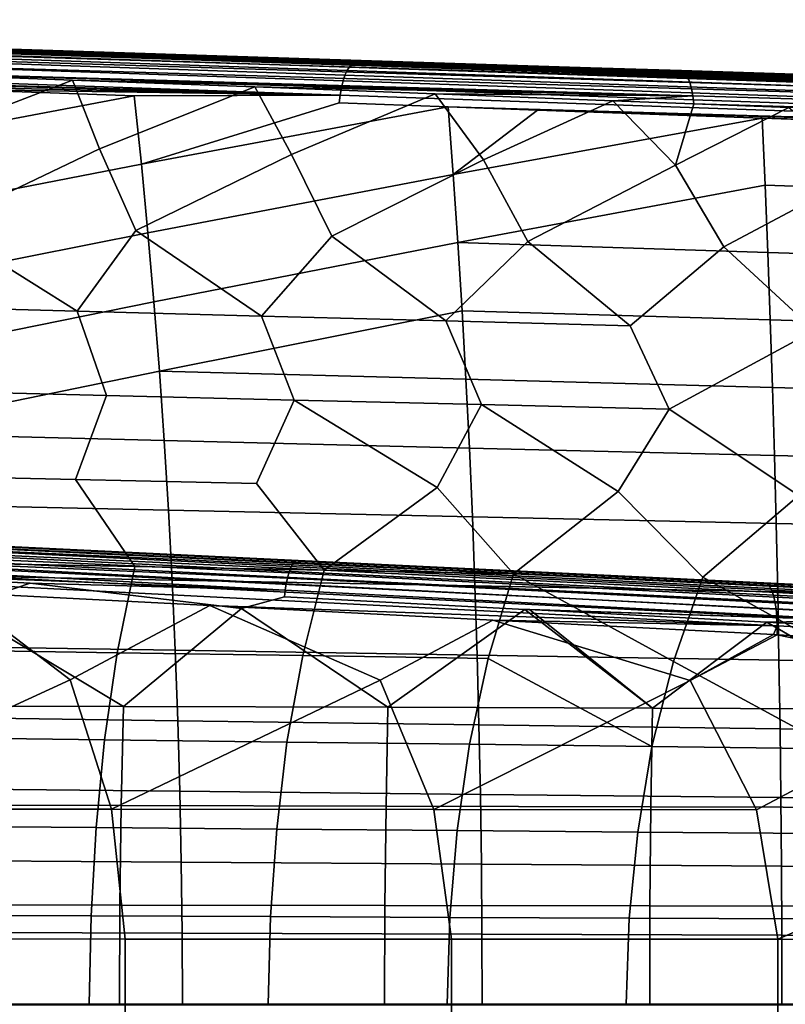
# Model space of a CAD drawing. Header units: metres. Extents: x -25 to 132, y -25 to 47.
# Tile 116 of 153: x 81 to 94, y 0 to 18. Entities that reach past the tile are written whole.
import ezdxf

# ---------------------------------------------------------------- set-up
doc = ezdxf.new("R2010")
doc.units = ezdxf.units.M
doc.layers.add('solid_12_061_031_XXX', color=7, linetype='CONTINUOUS')

msp = doc.modelspace()

# ---------------------------------------------------------------- linework, layer by layer
at = {"layer": 'solid_12_061_031_XXX'}
for points in [[(62.194477, 17.556528, 83.280464), (62.155643, 17.523399, 83.414337), (86.42897, 16.709097, 90.265823), (86.469475, 16.745853, 90.126213)], [(86.469475, 16.745853, 90.126213), (86.511703, 16.757931, 89.982834), (85.130379, 16.803957, 89.593964), (62.194477, 17.556528, 83.280464)], [(62.194477, 17.556528, 83.280464), (85.130379, 16.803957, 89.593964), (79.996895, 16.975019, 88.148483)], [(62.082645, 17.393471, 83.657997), (62.050323, 17.299965, 83.76162), (86.320526, 16.464462, 90.622231), (86.353447, 16.566422, 90.517326)], [(62.11805, 17.468582, 83.541252), (62.082645, 17.393471, 83.657997), (86.353447, 16.566422, 90.517326), (86.389931, 16.648727, 90.397415)], [(62.155643, 17.523399, 83.414337), (62.11805, 17.468582, 83.541252), (86.389931, 16.648727, 90.397415), (86.42897, 16.709097, 90.265823)], [(62.050323, 17.299965, 83.76162), (62.021908, 17.190434, 83.849487), (86.292091, 16.345682, 90.709221), (86.320526, 16.464462, 90.622231)], [(61.998119, 17.067656, 83.91938), (61.982983, 16.934706, 83.970459), (65.794769, 16.799425, 85.047157), (86.268929, 16.213377, 90.775871)], [(62.021908, 17.190434, 83.849487), (61.998119, 17.067656, 83.91938), (86.268929, 16.213377, 90.775871), (86.292091, 16.345682, 90.709221)], [(80.366295, 17.024151, 76.847031), (80.958046, 17.011509, 75.813614), (76.646225, 17.14908, 74.542549)], [(76.691963, 17.133369, 74.385185), (76.646225, 17.14908, 74.542549), (80.958046, 17.011509, 75.813614), (92.389275, 16.634007, 79.028694)], [(76.735336, 17.088093, 74.232994), (76.691963, 17.133369, 74.385185), (92.389275, 16.634007, 79.028694), (92.430969, 16.593243, 78.883408)], [(76.774803, 17.014767, 74.091011), (76.735336, 17.088093, 74.232994), (92.430969, 16.593243, 78.883408), (92.469254, 16.526915, 78.746864)], [(76.809052, 16.915844, 73.963989), (76.774803, 17.014767, 74.091011), (92.469254, 16.526915, 78.746864), (92.502975, 16.437031, 78.623199)], [(76.836937, 16.794634, 73.856178), (76.809052, 16.915844, 73.963989), (92.502975, 16.437031, 78.623199), (92.531113, 16.326309, 78.516151)], [(79.350899, 17.016632, 84.248863), (79.096634, 17.01473, 86.099159), (87.432495, 16.738613, 88.476372), (87.747467, 16.740452, 86.645515)], [(87.432495, 16.738613, 88.476372), (79.096634, 17.01473, 86.099159), (85.130379, 16.803957, 89.593964), (86.511703, 16.757931, 89.982834)], [(79.096634, 17.01473, 86.099159), (79.996895, 16.975019, 88.148483), (85.130379, 16.803957, 89.593964)], [(79.604637, 17.018538, 82.398392), (79.350899, 17.016632, 84.248863), (87.747467, 16.740452, 86.645515), (88.06179, 16.742292, 84.814453)], [(79.858818, 17.020414, 80.548042), (79.604637, 17.018538, 82.398392), (88.06179, 16.742292, 84.814453), (88.37664, 16.744101, 82.983521)], [(80.112808, 17.022282, 78.697617), (79.858818, 17.020414, 80.548042), (88.37664, 16.744101, 82.983521), (88.691254, 16.745897, 81.152504)], [(88.691254, 16.745897, 81.152504), (89.005249, 16.747698, 79.321297), (80.366295, 17.024151, 76.847031), (80.112808, 17.022282, 78.697617)], [(80.366295, 17.024151, 76.847031), (89.005249, 16.747698, 79.321297), (85.896851, 16.853882, 77.271446), (80.958046, 17.011509, 75.813614)], [(92.389275, 16.634007, 79.028694), (80.958046, 17.011509, 75.813614), (85.896851, 16.853882, 77.271446)], [(86.268929, 16.213377, 90.775871), (65.794769, 16.799425, 85.047157), (69.077545, 16.682821, 85.97419)], [(86.268929, 16.213377, 90.775871), (69.077545, 16.682821, 85.97419), (71.393509, 16.600506, 86.628075)], [(92.531113, 16.326309, 78.516151), (92.552818, 16.198101, 78.42897), (76.862061, 16.654669, 73.772171), (76.836937, 16.794634, 73.856178)], [(89.005249, 16.747698, 79.321297), (90.730553, 16.699549, 78.700417), (85.896851, 16.853882, 77.271446)], [(92.389275, 16.634007, 79.028694), (85.896851, 16.853882, 77.271446), (90.730553, 16.699549, 78.700417)], [(86.42897, 16.709097, 90.265823), (86.389931, 16.648727, 90.397415), (110.640137, 15.828775, 97.237442), (110.680687, 15.895414, 97.100952)], [(86.469475, 16.745853, 90.126213), (86.42897, 16.709097, 90.265823), (110.680687, 15.895414, 97.100952), (110.723, 15.936275, 96.95517)], [(86.469475, 16.745853, 90.126213), (90.245636, 16.633528, 91.033821), (86.511703, 16.757931, 89.982834)], [(110.723, 15.936275, 96.95517), (110.76577, 15.950113, 96.804527), (105.610229, 16.121775, 95.355507), (86.469475, 16.745853, 90.126213)], [(86.469475, 16.745853, 90.126213), (105.610229, 16.121775, 95.355507), (100.474312, 16.29281, 93.911453)], [(86.469475, 16.745853, 90.126213), (100.474312, 16.29281, 93.911453), (95.358696, 16.463198, 92.472542)], [(86.469475, 16.745853, 90.126213), (95.358696, 16.463198, 92.472542), (90.245636, 16.633528, 91.033821)], [(87.432495, 16.738613, 88.476372), (86.511703, 16.757931, 89.982834), (90.245636, 16.633528, 91.033821)], [(87.747467, 16.740452, 86.645515), (87.432495, 16.738613, 88.476372), (95.768791, 16.462482, 90.853706), (96.144249, 16.464264, 89.042229)], [(95.768791, 16.462482, 90.853706), (87.432495, 16.738613, 88.476372), (90.245636, 16.633528, 91.033821), (95.358696, 16.463198, 92.472542)], [(88.06179, 16.742292, 84.814453), (87.747467, 16.740452, 86.645515), (96.144249, 16.464264, 89.042229), (96.518974, 16.466047, 87.230515)], [(88.37664, 16.744101, 82.983521), (88.06179, 16.742292, 84.814453), (96.518974, 16.466047, 87.230515), (96.894318, 16.467791, 85.418961)], [(88.691254, 16.745897, 81.152504), (88.37664, 16.744101, 82.983521), (96.894318, 16.467791, 85.418961), (97.269402, 16.469522, 83.607307)], [(97.269402, 16.469522, 83.607307), (97.643776, 16.471258, 81.795433), (89.005249, 16.747698, 79.321297), (88.691254, 16.745897, 81.152504)], [(89.005249, 16.747698, 79.321297), (97.643776, 16.471258, 81.795433), (90.730553, 16.699549, 78.700417)], [(97.643776, 16.471258, 81.795433), (92.355591, 16.64765, 79.181358), (90.730553, 16.699549, 78.700417)], [(92.389275, 16.634007, 79.028694), (90.730553, 16.699549, 78.700417), (92.355591, 16.64765, 79.181358)], [(86.268929, 16.213377, 90.775871), (71.393509, 16.600506, 86.628075), (76.99543, 16.401203, 88.209229)], [(92.552818, 16.198101, 78.42897), (78.202621, 16.604195, 74.162979), (76.862061, 16.654669, 73.772171)], [(78.202621, 16.604195, 74.162979), (81.493675, 16.479912, 75.123306), (78.551918, 15.349246, 73.65538)], [(92.552818, 16.198101, 78.42897), (81.493675, 16.479912, 75.123306), (78.202621, 16.604195, 74.162979)], [(86.353447, 16.566422, 90.517326), (86.320526, 16.464462, 90.622231), (110.569145, 15.627024, 97.466263), (110.60257, 15.738393, 97.360466)], [(86.389931, 16.648727, 90.397415), (86.353447, 16.566422, 90.517326), (110.60257, 15.738393, 97.360466), (110.640137, 15.828775, 97.237442)], [(97.643776, 16.471258, 81.795433), (95.485786, 16.547659, 80.108505), (92.355591, 16.64765, 79.181358)], [(92.389275, 16.634007, 79.028694), (92.355591, 16.64765, 79.181358), (95.485786, 16.547659, 80.108505), (108.080772, 16.133585, 83.691284)], [(92.430969, 16.593243, 78.883408), (92.389275, 16.634007, 79.028694), (108.080772, 16.133585, 83.691284), (108.12146, 16.095669, 83.55043)], [(92.469254, 16.526915, 78.746864), (92.430969, 16.593243, 78.883408), (108.12146, 16.095669, 83.55043), (108.159042, 16.03372, 83.417458)], [(92.502975, 16.437031, 78.623199), (92.469254, 16.526915, 78.746864), (108.159042, 16.03372, 83.417458), (108.192444, 15.949491, 83.29612)], [(86.268929, 16.213377, 90.775871), (76.99543, 16.401203, 88.209229), (79.424568, 16.314701, 88.894646)], [(81.493675, 16.479912, 75.123306), (81.975761, 15.252317, 74.707245), (79.130646, 13.892723, 73.200684), (78.551918, 15.349246, 73.65538)], [(81.493675, 16.479912, 75.123306), (84.747017, 16.356482, 76.073914), (81.975761, 15.252317, 74.707245)], [(92.552818, 16.198101, 78.42897), (84.747017, 16.356482, 76.073914), (81.493675, 16.479912, 75.123306)], [(84.747017, 16.356482, 76.073914), (85.399666, 15.155764, 75.758949), (82.624718, 13.795783, 74.313599), (81.975761, 15.252317, 74.707245)], [(84.747017, 16.356482, 76.073914), (87.958984, 16.233809, 77.013634), (85.399666, 15.155764, 75.758949)], [(92.552818, 16.198101, 78.42897), (87.958984, 16.233809, 77.013634), (84.747017, 16.356482, 76.073914)], [(86.292091, 16.345682, 90.709221), (86.268929, 16.213377, 90.775871), (110.518631, 15.355456, 97.613922), (110.540878, 15.498067, 97.55162)], [(86.320526, 16.464462, 90.622231), (86.292091, 16.345682, 90.709221), (110.540878, 15.498067, 97.55162), (110.569145, 15.627024, 97.466263)], [(92.531113, 16.326309, 78.516151), (92.502975, 16.437031, 78.623199), (108.192444, 15.949491, 83.29612), (108.220726, 15.845367, 83.18985)], [(77.162109, 15.168397, 88.585098), (82.595451, 16.201708, 89.789162), (79.424568, 16.314701, 88.894646)], [(77.313759, 13.930705, 88.930405), (82.724388, 14.980978, 90.132538), (82.595451, 16.201708, 89.789162), (77.162109, 15.168397, 88.585098)], [(86.268929, 16.213377, 90.775871), (79.424568, 16.314701, 88.894646), (82.595451, 16.201708, 89.789162)], [(86.268929, 16.213377, 90.775871), (82.595451, 16.201708, 89.789162), (82.724388, 14.980978, 90.132538), (86.250519, 16.071352, 90.819977)], [(87.958984, 16.233809, 77.013634), (88.823647, 15.059575, 76.810463), (86.118843, 13.699178, 75.426376), (85.399666, 15.155764, 75.758949)], [(86.268929, 16.213377, 90.775871), (86.250519, 16.071352, 90.819977), (88.194733, 16.001968, 91.368164), (110.518631, 15.355456, 97.613922)], [(87.958984, 16.233809, 77.013634), (91.130943, 16.111897, 77.942894), (88.823647, 15.059575, 76.810463)], [(92.552818, 16.198101, 78.42897), (91.130943, 16.111897, 77.942894), (87.958984, 16.233809, 77.013634)], [(92.552818, 16.198101, 78.42897), (92.571838, 16.056297, 78.365463), (91.130943, 16.111897, 77.942894)], [(92.552818, 16.198101, 78.42897), (92.531113, 16.326309, 78.516151), (108.220726, 15.845367, 83.18985), (108.243088, 15.724297, 83.101677)], [(108.243088, 15.724297, 83.101677), (108.258896, 15.589708, 83.034081), (92.571838, 16.056297, 78.365463), (92.552818, 16.198101, 78.42897)], [(82.724388, 14.980978, 90.132538), (88.194733, 16.001968, 91.368164), (86.250519, 16.071352, 90.819977)], [(82.841187, 13.755895, 90.447914), (88.285156, 14.793554, 91.678902), (88.194733, 16.001968, 91.368164), (82.724388, 14.980978, 90.132538)], [(88.194733, 16.001968, 91.368164), (88.285156, 14.793554, 91.678902), (89.783928, 15.945231, 91.816177)], [(110.518631, 15.355456, 97.613922), (88.194733, 16.001968, 91.368164), (89.783928, 15.945231, 91.816177)], [(91.130943, 16.111897, 77.942894), (92.247696, 14.963744, 77.861771), (89.613037, 13.6029, 76.538986), (88.823647, 15.059575, 76.810463)], [(91.130943, 16.111897, 77.942894), (92.571838, 16.056297, 78.365463), (92.247696, 14.963744, 77.861771)], [(92.571838, 16.056297, 78.365463), (94.265862, 15.99078, 78.86264), (92.247696, 14.963744, 77.861771)], [(94.265862, 15.99078, 78.86264), (95.671822, 14.86826, 78.912849), (93.107292, 13.506945, 77.651413), (92.247696, 14.963744, 77.861771)], [(108.258896, 15.589708, 83.034081), (94.265862, 15.99078, 78.86264), (92.571838, 16.056297, 78.365463)], [(88.285156, 14.793554, 91.678902), (93.791496, 15.802052, 92.945702), (89.783928, 15.945231, 91.816177)], [(88.367348, 13.581095, 91.964523), (93.844368, 14.605683, 93.224243), (93.791496, 15.802052, 92.945702), (88.285156, 14.793554, 91.678902)], [(110.518631, 15.355456, 97.613922), (89.783928, 15.945231, 91.816177), (93.791496, 15.802052, 92.945702)], [(93.791496, 15.802052, 92.945702), (93.844368, 14.605683, 93.224243), (99.401924, 14.418051, 94.768364), (99.386841, 15.601923, 94.522041)], [(110.518631, 15.355456, 97.613922), (93.791496, 15.802052, 92.945702), (99.386841, 15.601923, 94.522041)], [(81.975761, 15.252317, 74.707245), (82.624718, 13.795783, 74.313599), (81.581299, 12.359179, 73.432724), (79.130646, 13.892723, 73.200684)], [(85.399666, 15.155764, 75.758949), (86.118843, 13.699178, 75.426376), (84.867256, 12.272285, 74.513123), (82.624718, 13.795783, 74.313599)], [(77.452194, 12.687901, 89.245712), (82.841187, 13.755895, 90.447914), (82.724388, 14.980978, 90.132538), (77.313759, 13.930705, 88.930405)], [(88.823647, 15.059575, 76.810463), (89.613037, 13.6029, 76.538986), (88.153259, 12.185638, 75.593399), (86.118843, 13.699178, 75.426376)], [(92.247696, 14.963744, 77.861771), (93.107292, 13.506945, 77.651413), (91.439316, 12.09924, 76.673553), (89.613037, 13.6029, 76.538986)], [(82.947807, 12.526184, 90.735916), (88.367348, 13.581095, 91.964523), (88.285156, 14.793554, 91.678902), (82.841187, 13.755895, 90.447914)], [(95.671822, 14.86826, 78.912849), (96.601631, 13.411306, 78.763634), (94.725418, 12.013087, 77.753571), (93.107292, 13.506945, 77.651413)], [(88.367348, 13.581095, 91.964523), (93.892197, 13.405897, 93.480286), (93.844368, 14.605683, 93.224243)], [(93.844368, 14.605683, 93.224243), (93.892197, 13.405897, 93.480286), (99.415665, 13.230937, 94.995018), (99.401924, 14.418051, 94.768364)], [(79.130646, 13.892723, 73.200684), (81.581299, 12.359179, 73.432724), (78.29538, 12.446325, 72.352234)], [(77.577431, 11.440083, 89.531029), (82.947807, 12.526184, 90.735916), (82.841187, 13.755895, 90.447914), (77.452194, 12.687901, 89.245712)], [(82.624718, 13.795783, 74.313599), (84.867256, 12.272285, 74.513123), (81.581299, 12.359179, 73.432724)], [(86.118843, 13.699178, 75.426376), (88.153259, 12.185638, 75.593399), (84.867256, 12.272285, 74.513123)], [(83.044243, 11.291962, 90.996529), (88.44236, 12.36449, 92.225372), (88.367348, 13.581095, 91.964523), (82.947807, 12.526184, 90.735916)], [(89.613037, 13.6029, 76.538986), (91.439316, 12.09924, 76.673553), (88.153259, 12.185638, 75.593399)], [(88.367348, 13.581095, 91.964523), (88.44236, 12.36449, 92.225372), (93.935844, 12.20245, 93.714127), (93.892197, 13.405897, 93.480286)], [(93.107292, 13.506945, 77.651413), (94.725418, 12.013087, 77.753571), (92.132309, 10.610845, 76.508942), (91.439316, 12.09924, 76.673553)], [(93.892197, 13.405897, 93.480286), (93.935844, 12.20245, 93.714127), (99.428177, 12.040641, 95.202034), (99.415665, 13.230937, 94.995018)], [(77.689461, 10.187345, 89.786339), (83.044243, 11.291962, 90.996529), (82.947807, 12.526184, 90.735916), (77.577431, 11.440083, 89.531029)], [(78.29538, 12.446325, 72.352234), (81.581299, 12.359179, 73.432724), (82.10421, 10.856534, 73.11953), (78.761581, 10.938864, 71.989548)], [(81.581299, 12.359179, 73.432724), (84.867256, 12.272285, 74.513123), (85.446869, 10.774421, 74.249428), (82.10421, 10.856534, 73.11953)], [(83.044243, 11.291962, 90.996529), (88.510208, 11.143875, 92.461433), (88.44236, 12.36449, 92.225372)], [(88.44236, 12.36449, 92.225372), (88.510208, 11.143875, 92.461433), (93.975296, 10.995491, 93.925758), (93.935844, 12.20245, 93.714127)], [(84.867256, 12.272285, 74.513123), (88.153259, 12.185638, 75.593399), (88.789574, 10.692524, 75.379234), (85.446869, 10.774421, 74.249428)], [(88.153259, 12.185638, 75.593399), (91.439316, 12.09924, 76.673553), (92.132309, 10.610845, 76.508942), (88.789574, 10.692524, 75.379234)], [(93.935844, 12.20245, 93.714127), (93.975296, 10.995491, 93.925758), (99.439461, 10.847332, 95.389412), (99.428177, 12.040641, 95.202034)], [(94.725418, 12.013087, 77.753571), (95.475098, 10.529382, 77.638535), (94.446228, 9.074071, 76.966309), (92.132309, 10.610845, 76.508942)], [(77.689461, 10.187345, 89.786339), (83.130508, 10.053342, 91.229752), (83.044243, 11.291962, 90.996529)], [(83.044243, 11.291962, 90.996529), (83.130508, 10.053342, 91.229752), (88.570892, 9.919384, 92.672684), (88.510208, 11.143875, 92.461433)], [(88.510208, 11.143875, 92.461433), (88.570892, 9.919384, 92.672684), (94.010574, 9.785175, 94.115173), (93.975296, 10.995491, 93.925758)], [(82.10421, 10.856534, 73.11953), (81.550705, 9.358623, 72.503059), (78.326897, 9.430177, 71.387093), (78.761581, 10.938864, 71.989548)], [(93.975296, 10.995491, 93.925758), (94.010574, 9.785175, 94.115173), (99.449532, 9.651181, 95.557121), (99.439461, 10.847332, 95.389412)], [(85.446869, 10.774421, 74.249428), (84.774544, 9.287233, 73.618973), (81.550705, 9.358623, 72.503059), (82.10421, 10.856534, 73.11953)], [(85.446869, 10.774421, 74.249428), (87.998413, 9.216011, 74.734825), (85.982124, 7.742979, 73.701355), (84.774544, 9.287233, 73.618973)], [(85.446869, 10.774421, 74.249428), (88.789574, 10.692524, 75.379234), (87.998413, 9.216011, 74.734825)], [(88.789574, 10.692524, 75.379234), (91.222305, 9.144957, 75.850609), (89.359138, 7.678279, 74.893646), (87.998413, 9.216011, 74.734825)], [(88.789574, 10.692524, 75.379234), (92.132309, 10.610845, 76.508942), (91.222305, 9.144957, 75.850609)], [(92.132309, 10.610845, 76.508942), (94.446228, 9.074071, 76.966309), (92.736176, 7.613729, 76.085876), (91.222305, 9.144957, 75.850609)], [(77.689461, 10.187345, 89.786339), (77.7883, 8.929786, 90.011635), (83.206612, 8.810442, 91.435562), (83.130508, 10.053342, 91.229752)], [(83.130508, 10.053342, 91.229752), (83.206612, 8.810442, 91.435562), (88.624413, 8.691151, 92.859131), (88.570892, 9.919384, 92.672684)], [(88.570892, 9.919384, 92.672684), (88.624413, 8.691151, 92.859131), (94.041679, 8.571652, 94.282349), (94.010574, 9.785175, 94.115173)], [(94.010574, 9.785175, 94.115173), (94.041679, 8.571652, 94.282349), (99.458389, 8.452357, 95.705162), (99.449532, 9.651181, 95.557121)], [(78.326897, 9.430177, 71.387093), (81.550705, 9.358623, 72.503059), (82.605125, 7.807827, 72.509018), (79.228149, 7.872822, 71.316628)], [(81.550705, 9.358623, 72.503059), (84.774544, 9.287233, 73.618973), (85.982124, 7.742979, 73.701355), (82.605125, 7.807827, 72.509018)], [(87.998413, 9.216011, 74.734825), (89.359138, 7.678279, 74.893646), (85.982124, 7.742979, 73.701355)], [(91.222305, 9.144957, 75.850609), (92.736176, 7.613729, 76.085876), (92.213028, 6.112697, 75.660477), (89.359138, 7.678279, 74.893646)], [(94.446228, 9.074071, 76.966309), (96.113243, 7.549331, 77.278053), (95.519569, 6.06057, 76.846771), (92.736176, 7.613729, 76.085876)], [(77.7883, 8.929786, 90.011635), (77.873947, 7.667501, 90.206917), (83.272552, 7.563377, 91.613968), (83.206612, 8.810442, 91.435562)], [(83.206612, 8.810442, 91.435562), (83.272552, 7.563377, 91.613968), (88.670776, 7.45931, 93.020744), (88.624413, 8.691151, 92.859131)], [(88.624413, 8.691151, 92.859131), (88.670776, 7.45931, 93.020744), (94.068619, 7.355076, 94.427277), (94.041679, 8.571652, 94.282349)], [(94.041679, 8.571652, 94.282349), (94.068619, 7.355076, 94.427277), (99.466042, 7.251029, 95.833504), (99.458389, 8.452357, 95.705162)], [(75.024063, 8.246535, 152.227539), (85.380119, 7.770762, 155.054993), (85.410217, 7.833577, 154.956726), (75.056038, 8.319137, 152.124496)], [(75.056038, 8.319137, 152.124496), (85.410217, 7.833577, 154.956726), (85.441856, 7.879154, 154.849823), (75.09005, 8.372037, 152.010666)], [(75.09005, 8.372037, 152.010666), (85.441856, 7.879154, 154.849823), (85.474236, 7.906318, 154.73703), (75.125061, 8.403647, 151.889481)], [(75.125061, 8.403647, 151.889481), (85.474236, 7.906318, 154.73703), (81.533981, 8.105828, 153.525253), (75.138405, 8.414065, 151.758698)], [(75.138405, 8.414065, 151.758698), (81.533981, 8.105828, 153.525253), (79.19545, 8.218615, 149.696472)], [(74.969963, 8.051492, 152.389313), (85.327614, 7.600304, 155.215759), (85.352348, 7.69233, 155.14209), (74.995079, 8.156417, 152.316711)], [(74.995079, 8.156417, 152.316711), (85.352348, 7.69233, 155.14209), (85.380119, 7.770762, 155.054993), (75.024063, 8.246535, 152.227539)], [(81.533981, 8.105828, 153.525253), (79.472198, 8.205276, 149.773071), (79.19545, 8.218615, 149.696472)], [(79.237671, 8.203907, 149.543839), (79.19545, 8.218615, 149.696472), (79.472198, 8.205276, 149.773071), (93.882828, 7.497199, 153.588867)], [(93.923386, 7.454944, 153.435074), (79.27697, 8.164306, 149.394791), (79.237671, 8.203907, 149.543839), (93.882828, 7.497199, 153.588867)], [(93.960381, 7.387205, 153.289719), (79.312996, 8.100784, 149.253403), (79.27697, 8.164306, 149.394791), (93.923386, 7.454944, 153.435074)], [(93.992813, 7.295816, 153.156754), (79.344849, 8.01495, 149.12323), (79.312996, 8.100784, 149.253403), (93.960381, 7.387205, 153.289719)], [(93.882828, 7.497199, 153.588867), (79.472198, 8.205276, 149.773071), (85.645294, 7.907682, 154.659912), (93.858093, 7.511943, 153.751907)], [(81.533981, 8.105828, 153.525253), (85.645294, 7.907682, 154.659912), (79.472198, 8.205276, 149.773071)], [(85.474236, 7.906318, 154.73703), (85.645294, 7.907682, 154.659912), (81.533981, 8.105828, 153.525253)], [(74.949455, 7.934913, 152.443176), (74.923233, 7.810789, 152.473663), (76.189857, 7.744657, 152.824707), (85.289742, 7.385252, 155.315628)], [(74.969963, 8.051492, 152.389313), (74.949455, 7.934913, 152.443176), (85.289742, 7.385252, 155.315628), (85.306564, 7.497057, 155.274109)], [(74.969963, 8.051492, 152.389313), (85.306564, 7.497057, 155.274109), (85.327614, 7.600304, 155.215759)], [(94.019791, 7.183254, 153.03978), (79.371712, 7.908976, 149.007599), (79.344849, 8.01495, 149.12323), (93.992813, 7.295816, 153.156754)], [(94.040588, 7.052566, 152.941956), (79.392906, 7.785548, 148.909409), (79.371712, 7.908976, 149.007599), (94.019791, 7.183254, 153.03978)], [(85.441856, 7.879154, 154.849823), (95.789673, 7.376779, 157.701782), (95.823219, 7.406549, 157.584366), (85.474236, 7.906318, 154.73703)], [(85.474236, 7.906318, 154.73703), (95.823219, 7.406549, 157.584366), (85.645294, 7.907682, 154.659912)], [(85.645294, 7.907682, 154.659912), (94.439484, 7.483844, 157.074493), (93.858093, 7.511943, 153.751907)], [(95.823219, 7.406549, 157.584366), (94.439484, 7.483844, 157.074493), (85.645294, 7.907682, 154.659912)], [(80.740997, 7.506342, 154.085159), (76.189857, 7.744657, 152.824707), (79.461121, 7.074948, 153.817001)], [(85.289742, 7.385252, 155.315628), (76.189857, 7.744657, 152.824707), (80.740997, 7.506342, 154.085159)], [(82.605125, 7.807827, 72.509018), (82.293488, 6.269759, 72.101395), (78.986992, 6.322333, 70.914978), (79.228149, 7.872822, 71.316628)], [(94.054649, 6.907291, 152.865921), (79.407906, 7.64779, 148.831146), (79.392906, 7.785548, 148.909409), (94.040588, 7.052566, 152.941956)], [(85.982124, 7.742979, 73.701355), (85.599983, 6.217294, 73.287788), (82.293488, 6.269759, 72.101395), (82.605125, 7.807827, 72.509018)], [(85.352348, 7.69233, 155.14209), (95.697891, 7.173859, 158.001694), (95.72612, 7.258777, 157.913422), (85.380119, 7.770762, 155.054993)], [(85.380119, 7.770762, 155.054993), (95.72612, 7.258777, 157.913422), (95.757004, 7.327056, 157.812515), (85.410217, 7.833577, 154.956726)], [(85.410217, 7.833577, 154.956726), (95.757004, 7.327056, 157.812515), (95.789673, 7.376779, 157.701782), (85.441856, 7.879154, 154.849823)], [(89.359138, 7.678279, 74.893646), (88.906502, 6.164939, 74.474152), (85.599983, 6.217294, 73.287788), (85.982124, 7.742979, 73.701355)], [(77.873947, 7.667501, 90.206917), (77.946404, 6.400589, 90.372177), (83.328331, 6.312263, 91.764946), (83.272552, 7.563377, 91.613968)], [(94.061584, 6.751365, 152.813751), (79.416321, 7.499193, 148.774826), (79.407906, 7.64779, 148.831146), (94.054649, 6.907291, 152.865921)], [(83.272552, 7.563377, 91.613968), (83.328331, 6.312263, 91.764946), (88.709999, 6.223994, 93.157532), (88.670776, 7.45931, 93.020744)], [(85.306564, 7.497057, 155.274109), (95.652473, 6.964048, 158.130798), (95.673111, 7.074687, 158.074829), (85.327614, 7.600304, 155.215759)], [(85.327614, 7.600304, 155.215759), (95.673111, 7.074687, 158.074829), (95.697891, 7.173859, 158.001694), (85.352348, 7.69233, 155.14209)], [(89.359138, 7.678279, 74.893646), (92.213028, 6.112697, 75.660477), (91.825539, 4.597044, 75.33139), (88.906502, 6.164939, 74.474152)], [(92.736176, 7.613729, 76.085876), (95.519569, 6.06057, 76.846771), (95.079353, 4.557606, 76.513428), (92.213028, 6.112697, 75.660477)], [(79.416321, 7.499193, 148.774826), (94.061584, 6.751365, 152.813751), (83.943398, 7.111321, 149.991135), (79.411171, 7.343924, 148.739975)], [(80.740997, 7.506342, 154.085159), (79.461121, 7.074948, 153.817001), (82.403732, 5.309004, 154.83461), (84.511253, 7.059081, 155.163788)], [(85.289742, 7.385252, 155.315628), (80.740997, 7.506342, 154.085159), (84.511253, 7.059081, 155.163788), (85.277954, 7.267795, 155.339386)], [(85.289742, 7.385252, 155.315628), (85.277954, 7.267795, 155.339386), (89.560913, 7.041856, 156.520248), (95.636566, 6.845049, 158.168015)], [(85.289742, 7.385252, 155.315628), (95.636566, 6.845049, 158.168015), (95.652473, 6.964048, 158.130798), (85.306564, 7.497057, 155.274109)], [(88.670776, 7.45931, 93.020744), (88.709999, 6.223994, 93.157532), (94.091393, 6.135598, 94.549942), (94.068619, 7.355076, 94.427277)], [(94.439484, 7.483844, 157.074493), (94.451309, 7.483353, 153.916336), (93.858093, 7.511943, 153.751907)], [(93.882828, 7.497199, 153.588867), (93.858093, 7.511943, 153.751907), (94.451309, 7.483353, 153.916336), (108.493584, 6.792015, 157.643478)], [(108.535767, 6.7467, 157.484497), (93.923386, 7.454944, 153.435074), (93.882828, 7.497199, 153.588867), (108.493584, 6.792015, 157.643478)], [(108.574013, 6.674118, 157.334915), (93.960381, 7.387205, 153.289719), (93.923386, 7.454944, 153.435074), (108.535767, 6.7467, 157.484497)], [(108.607216, 6.576382, 157.199066), (93.992813, 7.295816, 153.156754), (93.960381, 7.387205, 153.289719), (108.574013, 6.674118, 157.334915)], [(79.411171, 7.343924, 148.739975), (81.453041, 5.786944, 149.143005), (76.438835, 3.481398, 147.51149), (75.927605, 5.791965, 147.563004)], [(79.411171, 7.343924, 148.739975), (83.943398, 7.111321, 149.991135), (81.453041, 5.786944, 149.143005)], [(85.277954, 7.267795, 155.339386), (84.511253, 7.059081, 155.163788), (87.119247, 5.295374, 156.060272), (89.560913, 7.041856, 156.520248)], [(108.634399, 6.456336, 157.080933), (94.019791, 7.183254, 153.03978), (93.992813, 7.295816, 153.156754), (108.607216, 6.576382, 157.199066)], [(94.068619, 7.355076, 94.427277), (94.091393, 6.135598, 94.549942), (99.472504, 6.047369, 95.942146), (99.466042, 7.251029, 95.833504)], [(79.461121, 7.074948, 153.817001), (77.687103, 5.321689, 153.613358), (82.403732, 5.309004, 154.83461)], [(83.943398, 7.111321, 149.991135), (86.979988, 5.781268, 150.717758), (82.188332, 3.477696, 149.174179), (81.453041, 5.786944, 149.143005)], [(84.511253, 7.059081, 155.163788), (82.403732, 5.309004, 154.83461), (87.119247, 5.295374, 156.060272)], [(83.943398, 7.111321, 149.991135), (88.988586, 6.851258, 151.384369), (86.979988, 5.781268, 150.717758)], [(94.061584, 6.751365, 152.813751), (88.988586, 6.851258, 151.384369), (83.943398, 7.111321, 149.991135)], [(89.560913, 7.041856, 156.520248), (87.119247, 5.295374, 156.060272), (91.833641, 5.2808, 157.290344)], [(89.641655, 7.03759, 156.54248), (89.560913, 7.041856, 156.520248), (91.833641, 5.2808, 157.290344)], [(95.636566, 6.845049, 158.168015), (89.560913, 7.041856, 156.520248), (89.641655, 7.03759, 156.54248)], [(93.87442, 6.813738, 157.705566), (89.641655, 7.03759, 156.54248), (91.833641, 5.2808, 157.290344)], [(95.636566, 6.845049, 158.168015), (89.641655, 7.03759, 156.54248), (93.87442, 6.813738, 157.705566)], [(108.654778, 6.317475, 156.983932), (94.040588, 7.052566, 152.941956), (94.019791, 7.183254, 153.03978), (108.634399, 6.456336, 157.080933)], [(108.667755, 6.16384, 156.910904), (94.054649, 6.907291, 152.865921), (94.040588, 7.052566, 152.941956), (108.654778, 6.317475, 156.983932)], [(88.988586, 6.851258, 151.384369), (92.508461, 5.774937, 152.287247), (87.938416, 3.473516, 150.834839), (86.979988, 5.781268, 150.717758)], [(88.988586, 6.851258, 151.384369), (93.99675, 6.592348, 152.769012), (92.508461, 5.774937, 152.287247)], [(94.061584, 6.751365, 152.813751), (93.99675, 6.592348, 152.769012), (88.988586, 6.851258, 151.384369)], [(108.672958, 5.999903, 156.863953), (94.061584, 6.751365, 152.813751), (94.054649, 6.907291, 152.865921), (108.667755, 6.16384, 156.910904)], [(93.87442, 6.813738, 157.705566), (91.833641, 5.2808, 157.290344), (96.546921, 5.265282, 158.524826)], [(95.636566, 6.845049, 158.168015), (93.87442, 6.813738, 157.705566), (95.638176, 6.720335, 158.188889)], [(95.638176, 6.720335, 158.188889), (93.87442, 6.813738, 157.705566), (96.546921, 5.265282, 158.524826)], [(94.061584, 6.751365, 152.813751), (94.061447, 6.589, 152.786911), (93.99675, 6.592348, 152.769012)], [(94.061584, 6.751365, 152.813751), (108.672958, 5.999903, 156.863953), (98.925446, 6.336996, 154.134277), (94.061447, 6.589, 152.786911)], [(93.99675, 6.592348, 152.769012), (94.061447, 6.589, 152.786911), (92.508461, 5.774937, 152.287247)], [(94.061447, 6.589, 152.786911), (98.038452, 5.767952, 153.851456), (93.689087, 3.468858, 152.493469), (92.508461, 5.774937, 152.287247)], [(94.061447, 6.589, 152.786911), (98.925446, 6.336996, 154.134277), (98.038452, 5.767952, 153.851456)], [(77.946404, 6.400589, 90.372177), (78.005676, 5.129146, 90.507401), (83.373962, 5.057215, 91.888496), (83.328331, 6.312263, 91.764946)], [(82.293488, 6.269759, 72.101395), (82.06414, 4.715843, 71.785172), (78.810356, 4.755599, 70.603065), (78.986992, 6.322333, 70.914978)], [(85.599983, 6.217294, 73.287788), (85.317932, 4.676164, 72.967262), (82.06414, 4.715843, 71.785172), (82.293488, 6.269759, 72.101395)], [(83.328331, 6.312263, 91.764946), (83.373962, 5.057215, 91.888496), (88.742073, 4.985339, 93.26947), (88.709999, 6.223994, 93.157532)], [(88.906502, 6.164939, 74.474152), (88.571732, 4.636563, 74.149338), (85.317932, 4.676164, 72.967262), (85.599983, 6.217294, 73.287788)], [(88.906502, 6.164939, 74.474152), (91.825539, 4.597044, 75.33139), (88.571732, 4.636563, 74.149338)], [(88.709999, 6.223994, 93.157532), (88.742073, 4.985339, 93.26947), (94.110016, 4.91337, 94.650337), (94.091393, 6.135598, 94.549942)], [(92.213028, 6.112697, 75.660477), (95.079353, 4.557606, 76.513428), (91.825539, 4.597044, 75.33139)], [(94.091393, 6.135598, 94.549942), (94.110016, 4.91337, 94.650337), (99.477776, 4.841544, 96.031067), (99.472504, 6.047369, 95.942146)], [(82.188332, 3.477696, 149.174179), (76.438835, 3.481398, 147.51149), (81.453041, 5.786944, 149.143005)], [(87.938416, 3.473516, 150.834839), (82.188332, 3.477696, 149.174179), (86.979988, 5.781268, 150.717758)], [(93.689087, 3.468858, 152.493469), (87.938416, 3.473516, 150.834839), (92.508461, 5.774937, 152.287247)], [(94.072075, 1.1604, 152.540527), (93.689087, 3.468858, 152.493469), (98.038452, 5.767952, 153.851456), (99.440346, 3.463721, 154.15007)], [(77.642303, 3.551693, 153.792038), (82.364502, 3.542325, 154.990982), (82.403732, 5.309004, 154.83461), (77.687103, 5.321689, 153.613358)], [(82.364502, 3.542325, 154.990982), (87.086227, 3.532278, 156.191833), (87.119247, 5.295374, 156.060272), (82.403732, 5.309004, 154.83461)], [(87.086227, 3.532278, 156.191833), (91.807465, 3.521551, 157.394608), (91.833641, 5.2808, 157.290344), (87.119247, 5.295374, 156.060272)], [(91.807465, 3.521551, 157.394608), (96.528221, 3.510144, 158.599289), (96.546921, 5.265282, 158.524826), (91.833641, 5.2808, 157.290344)], [(78.005676, 5.129146, 90.507401), (78.051773, 3.853269, 90.612587), (83.409439, 3.798349, 91.984604), (83.373962, 5.057215, 91.888496)], [(83.373962, 5.057215, 91.888496), (83.409439, 3.798349, 91.984604), (88.767014, 3.743478, 93.356552), (88.742073, 4.985339, 93.26947)], [(88.742073, 4.985339, 93.26947), (88.767014, 3.743478, 93.356552), (94.124489, 3.688544, 94.728439), (94.110016, 4.91337, 94.650337)], [(82.06414, 4.715843, 71.785172), (81.916748, 3.149914, 71.563133), (78.697914, 3.176579, 70.383339), (78.810356, 4.755599, 70.603065)], [(94.110016, 4.91337, 94.650337), (94.124489, 3.688544, 94.728439), (99.481865, 3.633725, 96.100258), (99.477776, 4.841544, 96.031067)], [(85.317932, 4.676164, 72.967262), (85.13559, 3.123299, 72.742928), (81.916748, 3.149914, 71.563133), (82.06414, 4.715843, 71.785172)], [(88.571732, 4.636563, 74.149338), (88.354439, 3.096733, 73.922707), (85.13559, 3.123299, 72.742928), (85.317932, 4.676164, 72.967262)], [(91.825539, 4.597044, 75.33139), (91.57328, 3.07022, 75.102478), (88.354439, 3.096733, 73.922707), (88.571732, 4.636563, 74.149338)], [(95.079353, 4.557606, 76.513428), (94.792137, 3.043759, 76.282242), (91.57328, 3.07022, 75.102478), (91.825539, 4.597044, 75.33139)], [(78.051773, 3.853269, 90.612587), (78.084694, 2.573054, 90.687729), (83.434776, 2.535781, 92.053268), (83.409439, 3.798349, 91.984604)], [(83.409439, 3.798349, 91.984604), (83.434776, 2.535781, 92.053268), (88.784821, 2.498545, 93.41877), (88.767014, 3.743478, 93.356552)], [(88.767014, 3.743478, 93.356552), (88.784821, 2.498545, 93.41877), (94.134819, 2.461272, 94.784248), (94.124489, 3.688544, 94.728439)], [(94.124489, 3.688544, 94.728439), (94.134819, 2.461272, 94.784248), (99.484772, 2.424082, 96.149689), (99.481865, 3.633725, 96.100258)], [(77.615631, 1.774122, 153.898636), (82.341179, 1.769173, 155.084183), (82.364502, 3.542325, 154.990982), (77.642303, 3.551693, 153.792038)], [(82.341179, 1.769173, 155.084183), (87.066612, 1.763873, 156.270187), (87.086227, 3.532278, 156.191833), (82.364502, 3.542325, 154.990982)], [(87.066612, 1.763873, 156.270187), (91.791931, 1.758221, 157.456665), (91.807465, 3.521551, 157.394608), (87.086227, 3.532278, 156.191833)], [(91.791931, 1.758221, 157.456665), (96.517128, 1.752219, 158.643585), (96.528221, 3.510144, 158.599289), (91.807465, 3.521551, 157.394608)], [(82.431801, 1.163614, 149.155396), (76.611755, 1.164966, 147.462524), (76.438835, 3.481398, 147.51149), (82.188332, 3.477696, 149.174179)], [(88.251907, 1.162092, 150.848053), (82.431801, 1.163614, 149.155396), (82.188332, 3.477696, 149.174179), (87.938416, 3.473516, 150.834839)], [(94.072075, 1.1604, 152.540527), (88.251907, 1.162092, 150.848053), (87.938416, 3.473516, 150.834839), (93.689087, 3.468858, 152.493469)], [(99.892296, 1.158538, 154.232788), (94.072075, 1.1604, 152.540527), (99.440346, 3.463721, 154.15007)], [(81.916748, 3.149914, 71.563133), (81.82814, 1.576133, 71.428925), (78.630325, 1.589506, 70.250603), (78.697914, 3.176579, 70.383339)], [(85.13559, 3.123299, 72.742928), (85.025963, 1.562785, 72.607239), (81.82814, 1.576133, 71.428925), (81.916748, 3.149914, 71.563133)], [(88.354439, 3.096733, 73.922707), (88.223778, 1.549462, 73.785553), (85.025963, 1.562785, 72.607239), (85.13559, 3.123299, 72.742928)], [(91.57328, 3.07022, 75.102478), (91.4216, 1.536163, 74.963867), (88.223778, 1.549462, 73.785553), (88.354439, 3.096733, 73.922707)], [(94.792137, 3.043759, 76.282242), (94.619423, 1.522891, 76.142181), (91.4216, 1.536163, 74.963867), (91.57328, 3.07022, 75.102478)], [(78.084694, 2.573054, 90.687729), (78.104439, 1.288599, 90.732826), (83.449974, 1.269626, 92.094467), (83.434776, 2.535781, 92.053268)], [(83.434776, 2.535781, 92.053268), (83.449974, 1.269626, 92.094467), (88.795502, 1.250674, 93.456108), (88.784821, 2.498545, 93.41877)], [(88.784821, 2.498545, 93.41877), (88.795502, 1.250674, 93.456108), (94.141014, 1.231707, 94.817741), (94.134819, 2.461272, 94.784248)], [(94.134819, 2.461272, 94.784248), (94.141014, 1.231707, 94.817741), (99.486519, 1.212783, 96.179367), (99.484772, 2.424082, 96.149689)], [(77.606812, -0.00712, 153.933899), (82.333473, -0.0071, 155.11499), (82.341179, 1.769173, 155.084183), (77.615631, 1.774122, 153.898636)], [(82.333473, -0.0071, 155.11499), (87.060135, -0.007078, 156.296082), (87.066612, 1.763873, 156.270187), (82.341179, 1.769173, 155.084183)], [(87.060135, -0.007078, 156.296082), (91.786804, -0.007055, 157.477158), (91.791931, 1.758221, 157.456665), (87.066612, 1.763873, 156.270187)], [(91.786804, -0.007055, 157.477158), (96.513474, -0.007031, 158.658218), (96.517128, 1.752219, 158.643585), (91.791931, 1.758221, 157.456665)], [(78.604362, 0, 70.204941), (78.630325, 1.589506, 70.250603), (81.82814, 1.576133, 71.428925), (81.794479, 0, 71.3825)], [(81.794479, 0, 71.3825), (81.82814, 1.576133, 71.428925), (85.025963, 1.562785, 72.607239), (84.984604, 0, 72.560066)], [(84.984604, 0, 72.560066), (85.025963, 1.562785, 72.607239), (88.223778, 1.549462, 73.785553), (88.174721, 0, 73.737625)], [(88.174721, 0, 73.737625), (88.223778, 1.549462, 73.785553), (91.4216, 1.536163, 74.963867), (91.364845, 0, 74.915184)], [(91.364845, 0, 74.915184), (91.4216, 1.536163, 74.963867), (94.619423, 1.522891, 76.142181), (94.554962, 0, 76.092743)], [(78.104439, 1.288599, 90.732826), (78.111023, 0, 90.747856), (83.45504, 0, 92.108208), (83.449974, 1.269626, 92.094467)], [(83.449974, 1.269626, 92.094467), (83.45504, 0, 92.108208), (88.799057, 0, 93.468559), (88.795502, 1.250674, 93.456108)], [(88.795502, 1.250674, 93.456108), (88.799057, 0, 93.468559), (94.143074, 0, 94.828911), (94.141014, 1.231707, 94.817741)], [(94.141014, 1.231707, 94.817741), (94.143074, 0, 94.828911), (99.487091, 0, 96.189262), (99.486519, 1.212783, 96.179367)], [(82.432465, -1.152049, 149.155365), (76.612221, -1.153388, 147.462418), (76.611755, 1.164966, 147.462524), (82.431801, 1.163614, 149.155396)], [(88.252762, -1.150541, 150.848114), (82.432465, -1.152049, 149.155365), (82.431801, 1.163614, 149.155396), (88.251907, 1.162092, 150.848053)], [(94.073112, -1.148866, 152.540665), (88.252762, -1.150541, 150.848114), (88.251907, 1.162092, 150.848053), (94.072075, 1.1604, 152.540527)], [(99.893524, -1.147022, 154.233017), (94.073112, -1.148866, 152.540665), (94.072075, 1.1604, 152.540527), (99.892296, 1.158538, 154.232788)]]:
    msp.add_3dface(points, dxfattribs=at)

doc.saveas('drawing.dxf')
